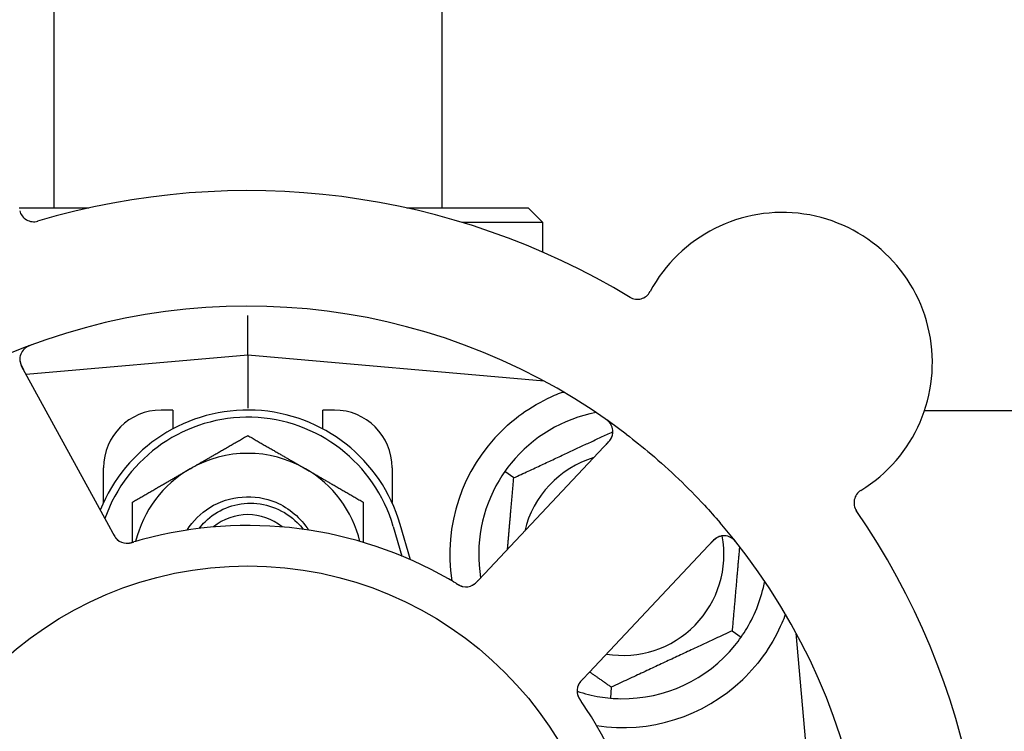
# Model space of a CAD drawing. Header units: inches. Extents: x 24 to 1128, y -69 to 748.
# Tile 26 of 256: x 126.49 to 128.62, y 206.1 to 207.64. Entities that reach past the tile are written whole.
import ezdxf

# ---------------------------------------------------------------- set-up
doc = ezdxf.new("R2010")
doc.units = ezdxf.units.IN
doc.header["$LTSCALE"] = 32
doc.header["$MEASUREMENT"] = 0
doc.layers.add('Dimension (ANSI)', color=7, linetype='Continuous', lineweight=25)
doc.layers.add('Visible (ANSI)', color=7, linetype='Continuous', lineweight=30)
doc.styles.add('Note Text (ANSI)', font='tahoma.ttf')
doc.dimstyles.new('SB Fraction-16 (ANSI)', dxfattribs={"dimscale": 32, "dimtxt": 0.125, "dimasz": 0.098425, "dimexe": 0.125, "dimexo": 0.0625, "dimgap": 0.031496, "dimtad": 0, "dimtih": 1, "dimtoh": 1, "dimdec": 4, "dimrnd": 1e-08, "dimzin": 0, "dimdsep": 46, "dimlunit": 5, "dimtxsty": 'Note Text (ANSI)', "dimcen": 0.09, "dimdle": 0.393701, "dimclrd": 256, "dimclre": 256, "dimclrt": 256, "dimadec": 0, "dimazin": 3, "dimtfac": 0.96, "dimtofl": 0, "dimtmove": 0, "dimatfit": 3, "dimfxl": 1, "dimfrac": 2, "dimtolj": 1, "dimtzin": 12, "dimlwd": -1, "dimlwe": -1, "dimarcsym": 0})

# ---------------------------------------------------------------- blocks, each defined once
blk = doc.blocks.new('*D15')
at = {"layer": 'Defpoints', "color": 0, "transparency": 16777216}
for p in [(152.2904, 475.4837), (60.9568, 155.772), (120.1654, 155.772)]:
    blk.add_point(p, dxfattribs=at)
at = {"layer": 'Dimension (ANSI)', "transparency": 16777216}
for p, q in [((150.2904, 475.4837), (56.9568, 475.4837)), ((60.9568, 472.3341), (60.9568, 338.1609)), ((60.9568, 158.9216), (60.9568, 331.0948)), ((118.1654, 155.772), (56.9568, 155.772))]:
    blk.add_line(p, q, dxfattribs=at)
for points in [[(60.4319, 472.3341), (61.4817, 472.3341), (60.9568, 475.4837)], [(60.4319, 158.9216), (61.4817, 158.9216), (60.9568, 155.772)]]:
    blk.add_solid(points, dxfattribs=at)
at = {"layer": 'Dimension (ANSI)', "transparency": 16777216, "insert": (48.754, 337.153), "char_height": 4, "attachment_point": 1, "style": 'Note Text (ANSI)'}
blk.add_mtext('\\A1;319 11/16', dxfattribs=at)

msp = doc.modelspace()

# ---------------------------------------------------------------- linework, layer by layer
at = {"layer": 'Visible (ANSI)'}
for p, q in [((126.56611, 223.2142), (126.56611, 207.23458)), ((127.40611, 223.2142), (127.40611, 207.23458)), ((126.49062, 207.23458), (126.64173, 207.23458)), ((127.33048, 207.23458), (127.59361, 207.23458)), ((127.59361, 207.23458), (127.62486, 207.20333)), ((127.62486, 207.20333), (127.45008, 207.20333)), ((127.62486, 207.13905), (127.62486, 207.20333)), ((126.98611, 206.91583), (126.98611, 207.00182)), ((126.98611, 206.91583), (126.50615, 206.87384)), ((126.98611, 206.91583), (126.98611, 206.80124)), ((127.62809, 206.85966), (126.98611, 206.91583)), ((126.68481, 206.54728), (126.49618, 206.89206)), ((127.62486, 206.85994), (127.62486, 206.8614)), ((126.82361, 206.79708), (126.79861, 206.79708)), ((126.82361, 206.79708), (126.82361, 206.75624)), ((127.14861, 206.75624), (127.14861, 206.79708)), ((127.17361, 206.79708), (127.14861, 206.79708)), ((128.4518, 206.79617), (130.49517, 206.79617)), ((127.76835, 206.72872), (127.49873, 206.44277)), ((126.67361, 206.59653), (126.67361, 206.67208)), ((127.29861, 206.67208), (127.29861, 206.59653)), ((127.56214, 206.65015), (127.54262, 206.66382)), ((127.33844, 206.473), (127.31611, 206.54958)), ((126.69435, 206.52985), (126.68481, 206.54728)), ((127.30111, 206.5452), (127.31986, 206.48093)), ((127.72537, 206.22908), (127.99499, 206.51502)), ((127.49873, 206.44277), (127.48508, 206.4283)), ((128.03508, 206.319), (128.05459, 206.30533)), ((128.22986, 205.67208), (128.17369, 206.31406)), ((127.71174, 206.21462), (127.72537, 206.22908)), ((127.77345, 206.197), (127.77137, 206.17327))]:
    msp.add_line(p, q, dxfattribs=at)
msp.add_circle((126.98611, 205.67208), 0.7875, dxfattribs=at)
for centre, radius, start, end in [((126.98611, 205.67208), 1.6, 58.81714, 106.5497), ((126.52247, 207.23605), 0.03125, 193.56477, 286.51231), ((128.14378, 206.89986), 0.325, 301.56477, 151.80207), ((127.82981, 207.06819), 0.03125, 238.85452, 331.80207), ((126.98611, 205.67208), 1.35, 52.62287, 112.74397), ((126.5236, 206.90706), 0.03125, 110.53135, 208.68342), ((126.98611, 206.45333), 0.34375, 16.2602, 158.3076), ((126.79861, 206.67208), 0.125, 90, 180), ((127.17361, 206.67208), 0.125, 0, 90), ((127.79861, 206.48458), 0.3125, 100.71622, 140.84193), ((126.98611, 206.45333), 0.32812, 16.2602, 160.60541), ((127.74561, 206.75016), 0.03125, 316.68342, 54.83549), ((127.79861, 206.48458), 0.375, 134.27762, 188.78707), ((126.98611, 206.45333), 0.25, 60, 120), ((127.79861, 206.48458), 0.21875, 106.71618, 166.65066), ((126.98611, 206.45333), 0.25, 120, 166.26096), ((126.98611, 206.45333), 0.25, 13.73904, 60), ((127.79861, 206.48458), 0.3125, 149.15807, 189.35248), ((128.33027, 206.59632), 0.03125, 121.56477, 214.51231), ((126.98611, 206.45333), 0.11727, 50.56429, 129.43571), ((126.98611, 205.67208), 1.6, 346.81714, 34.5497), ((126.98611, 205.67208), 1.35, 340.62287, 40.74397), ((126.98611, 205.67208), 0.875, 60.19111, 105.17573), ((126.72455, 206.53976), 0.03125, 226.67765, 268.13682), ((127.79861, 206.48458), 0.21875, 260.57954, 10.53406), ((128.01772, 206.49358), 0.03125, 38.53135, 136.68342), ((127.79861, 206.48458), 0.3125, 329.15807, 349.28378), ((127.45839, 206.44554), 0.03125, 257.46904, 299.46837), ((127.79861, 206.48458), 0.3125, 269.15807, 320.84193), ((127.79861, 206.48458), 0.375, 261.21293, 313.75453), ((127.7305, 206.18896), 0.03125, 154.67765, 196.13682), ((127.79861, 206.48458), 0.3125, 251.46237, 260.84193), ((126.98611, 205.67208), 0.875, 348.19111, 33.17573)]:
    msp.add_arc(centre, radius, start, end, dxfattribs=at)
for points, knots in [([(126.51926, 206.93879), (126.51867, 206.93857), (126.51809, 206.93835), (126.51652, 206.93776), (126.51552, 206.93737), (126.51368, 206.93661), (126.51283, 206.93624), (126.51067, 206.93525), (126.50936, 206.93459), (126.50713, 206.93335), (126.50617, 206.93276), (126.50457, 206.93168), (126.5039, 206.93119), (126.5026, 206.93016), (126.502, 206.92962), (126.50135, 206.929), (126.50122, 206.92887), (126.5011, 206.92875)], [0, 0, 0, 0, 0.005149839, 0.005149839, 0.013554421, 0.013554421, 0.020527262, 0.020527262, 0.031641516, 0.031641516, 0.041623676, 0.041623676, 0.051235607, 0.051235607, 0.06373445, 0.06373445, 0.067355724, 0.067355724, 0.067355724, 0.067355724]), ([(126.49235, 206.90712), (126.49235, 206.90683), (126.49236, 206.90646), (126.49246, 206.90467), (126.49269, 206.90293), (126.49339, 206.89984), (126.49381, 206.89838), (126.49514, 206.89474), (126.49613, 206.8925), (126.49773, 206.88932), (126.49821, 206.88839), (126.49916, 206.88662), (126.49962, 206.88577), (126.50008, 206.88493)], [0.058736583, 0.058736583, 0.058736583, 0.058736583, 0.064782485, 0.064782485, 0.086145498, 0.086145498, 0.103238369, 0.103238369, 0.1234345, 0.1234345, 0.131598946, 0.131598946, 0.138939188, 0.138939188, 0.138939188, 0.138939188]), ([(127.53681, 206.75306), (127.55195, 206.76783), (127.5689, 206.78175), (127.60791, 206.80852), (127.63032, 206.82042), (127.65605, 206.83147), (127.66176, 206.83377), (127.66751, 206.83591)], [0.55181372, 0.55181372, 0.55181372, 0.55181372, 0.71000954, 0.71000954, 0.90366002, 0.90366002, 0.95550669, 0.95550669, 0.95550669, 0.95550669]), ([(127.77293, 206.76534), (127.77278, 206.76558), (127.7726, 206.76589), (127.77196, 206.76691), (127.77142, 206.76768), (127.77013, 206.76933), (127.7693, 206.77028), (127.76776, 206.77185), (127.76725, 206.77233), (127.76596, 206.77353), (127.76513, 206.77425), (127.76333, 206.77574), (127.76233, 206.77651), (127.76076, 206.77768), (127.76016, 206.77811), (127.75897, 206.77896), (127.75839, 206.77936), (127.7578, 206.77977)], [0.051298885, 0.051298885, 0.051298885, 0.051298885, 0.057269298, 0.057269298, 0.069785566, 0.069785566, 0.083632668, 0.083632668, 0.089458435, 0.089458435, 0.09782017, 0.09782017, 0.107290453, 0.107290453, 0.113094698, 0.113094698, 0.118968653, 0.118968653, 0.118968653, 0.118968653]), ([(127.76278, 206.72282), (127.76343, 206.7235), (127.76408, 206.7242), (127.76659, 206.7269), (127.76838, 206.72895), (127.77114, 206.73258), (127.77222, 206.7342), (127.7738, 206.73697), (127.77442, 206.73828), (127.77526, 206.7404), (127.77553, 206.74121), (127.77579, 206.74207), (127.77584, 206.74225), (127.77589, 206.74241)], [0, 0, 0, 0, 0.007248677, 0.007248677, 0.028564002, 0.028564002, 0.04748221, 0.04748221, 0.065361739, 0.065361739, 0.076705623, 0.076705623, 0.079955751, 0.079955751, 0.079955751, 0.079955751]), ([(127.80564, 206.74486), (127.82386, 206.73095), (127.84161, 206.71665), (127.87948, 206.68455), (127.89967, 206.66638), (127.93859, 206.62915), (127.9571, 206.61035), (127.98655, 206.57867), (127.99784, 206.56605), (128.00891, 206.55319)], [-0.73117336, -0.73117336, -0.73117336, -0.73117336, -0.55242948, -0.55242948, -0.34016147, -0.34016147, -0.13232742, -0.13232742, 0, 0, 0, 0]), ([(126.85448, 206.53691), (126.86702, 206.5567), (126.88385, 206.57377), (126.90378, 206.58613), (126.94603, 206.61232), (127.00108, 206.61661), (127.04688, 206.59728), (127.07594, 206.58501), (127.10078, 206.56343), (127.11779, 206.5369)], [6.8488771, 6.8488771, 6.8488771, 6.8488771, 7.2990044, 7.2990044, 7.2990044, 8.2534333, 8.2534333, 8.2534333, 8.8590861, 8.8590861, 8.8590861, 8.8590861]), ([(126.88091, 206.54073), (126.88482, 206.54587), (126.8891, 206.55073), (126.90658, 206.56797), (126.92181, 206.578), (126.95552, 206.5918), (126.97371, 206.59534), (127.01073, 206.5953), (127.02919, 206.59161), (127.06396, 206.57729), (127.07989, 206.56669), (127.09797, 206.54878), (127.10227, 206.54391), (127.10623, 206.53879)], [-1.06231766, -1.06231766, -1.06231766, -1.06231766, -1.01273267, -1.01273267, -0.87465824, -0.87465824, -0.73438222, -0.73438222, -0.59190522, -0.59190522, -0.44722789, -0.44722789, -0.39760805, -0.39760805, -0.39760805, -0.39760805]), ([(126.69435, 206.52984), (126.69461, 206.52938), (126.69486, 206.52891), (126.69536, 206.52801), (126.6956, 206.52757), (126.69616, 206.52657), (126.69647, 206.52603), (126.69758, 206.5241), (126.69834, 206.52289), (126.6996, 206.52104), (126.70018, 206.52025), (126.7013, 206.5189), (126.70182, 206.51833), (126.7027, 206.51741), (126.70311, 206.51702), (126.70335, 206.5168), (126.70338, 206.51677), (126.70338, 206.51677), (126.70338, 206.51677), (126.70338, 206.51677)], [0, 0, 0, 0, 0.004355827, 0.004355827, 0.008687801, 0.008687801, 0.014307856, 0.014307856, 0.029588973, 0.029588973, 0.043844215, 0.043844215, 0.054171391, 0.054171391, 0.061954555, 0.061954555, 0.063871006, 0.063871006, 0.063878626, 0.063878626, 0.063878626, 0.063878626]), ([(126.69437, 206.52981), (126.69452, 206.52955), (126.69466, 206.52929), (126.69545, 206.52785), (126.69611, 206.52665), (126.69757, 206.52417), (126.69838, 206.52288), (126.69993, 206.52067), (126.70068, 206.5197), (126.70216, 206.51798), (126.70293, 206.51721), (126.7036, 206.51658), (126.70369, 206.51649), (126.70378, 206.51641)], [0, 0, 0, 0, 0.002309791, 0.002309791, 0.012623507, 0.012623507, 0.024338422, 0.024338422, 0.035397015, 0.035397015, 0.047442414, 0.047442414, 0.049661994, 0.049661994, 0.049661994, 0.049661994]), ([(126.72278, 206.50856), (126.72301, 206.50855), (126.72331, 206.50854), (126.72419, 206.50853), (126.72483, 206.50854), (126.72617, 206.50862), (126.72688, 206.50868), (126.72828, 206.50886), (126.72896, 206.50897), (126.73061, 206.50927), (126.73162, 206.50948), (126.7331, 206.50983), (126.73355, 206.50994), (126.73516, 206.51036), (126.73636, 206.51069), (126.73791, 206.51114), (126.7383, 206.51125), (126.73885, 206.51141), (126.73902, 206.51146), (126.73919, 206.51151)], [0.044252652, 0.044252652, 0.044252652, 0.044252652, 0.050671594, 0.050671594, 0.061250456, 0.061250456, 0.071050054, 0.071050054, 0.078610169, 0.078610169, 0.087196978, 0.087196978, 0.090753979, 0.090753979, 0.100050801, 0.100050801, 0.10314767, 0.10314767, 0.10451733, 0.10451733, 0.10451733, 0.10451733]), ([(126.72315, 206.50854), (126.72315, 206.50854), (126.72318, 206.50854), (126.72332, 206.50853), (126.72346, 206.50853), (126.72391, 206.50852), (126.72427, 206.50852), (126.7255, 206.50854), (126.72644, 206.5086), (126.72843, 206.50884), (126.72946, 206.50901), (126.73186, 206.5095), (126.73327, 206.50984), (126.736, 206.51058), (126.73733, 206.51097), (126.73882, 206.51141), (126.739, 206.51146), (126.73919, 206.51151)], [0.030853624, 0.030853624, 0.030853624, 0.030853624, 0.032941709, 0.032941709, 0.03638518, 0.03638518, 0.042347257, 0.042347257, 0.055267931, 0.055267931, 0.065838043, 0.065838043, 0.077516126, 0.077516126, 0.087897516, 0.087897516, 0.089364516, 0.089364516, 0.089364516, 0.089364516]), ([(128.00813, 206.52332), (128.00785, 206.52323), (128.0075, 206.5231), (128.00583, 206.52245), (128.00424, 206.5217), (128.00152, 206.52008), (128.00027, 206.51922), (127.99722, 206.51684), (127.99539, 206.5152), (127.99285, 206.5127), (127.99212, 206.51195), (127.99073, 206.51051), (127.99007, 206.50981), (127.98941, 206.50911)], [0.058736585, 0.058736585, 0.058736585, 0.058736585, 0.064782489, 0.064782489, 0.086145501, 0.086145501, 0.103238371, 0.103238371, 0.123434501, 0.123434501, 0.131598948, 0.131598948, 0.13893919, 0.13893919, 0.13893919, 0.13893919]), ([(128.04656, 206.50751), (128.04617, 206.508), (128.04579, 206.50849), (128.04474, 206.5098), (128.04406, 206.51063), (128.04276, 206.51215), (128.04215, 206.51284), (128.04054, 206.51458), (128.03951, 206.51563), (128.03764, 206.51736), (128.03678, 206.5181), (128.03526, 206.51929), (128.03459, 206.51977), (128.0332, 206.52069), (128.03251, 206.52109), (128.03172, 206.52152), (128.03155, 206.5216), (128.0314, 206.52168)], [0, 0, 0, 0, 0.005149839, 0.005149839, 0.013554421, 0.013554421, 0.020527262, 0.020527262, 0.031641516, 0.031641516, 0.041623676, 0.041623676, 0.051235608, 0.051235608, 0.063734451, 0.063734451, 0.067355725, 0.067355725, 0.067355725, 0.067355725]), ([(127.43703, 206.42194), (127.43663, 206.42218), (127.43619, 206.42245), (127.43572, 206.42273), (127.43151, 206.42524), (127.42574, 206.42863), (127.42108, 206.4313)], [0.48080563, 0.48080563, 0.48080563, 0.48080563, 0.5329828, 0.5329828, 0.5329828, 1, 1, 1, 1]), ([(127.43707, 206.42192), (127.43732, 206.42176), (127.43758, 206.42161), (127.43828, 206.42119), (127.43871, 206.42093), (127.44008, 206.42013), (127.44103, 206.41958), (127.44302, 206.41848), (127.44409, 206.41793), (127.44622, 206.4169), (127.44725, 206.41646), (127.44931, 206.41567), (127.45027, 206.41538), (127.45147, 206.41507), (127.45181, 206.41499), (127.45206, 206.41494)], [0.001596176, 0.001596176, 0.001596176, 0.001596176, 0.00393777, 0.00393777, 0.007842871, 0.007842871, 0.016055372, 0.016055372, 0.025513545, 0.025513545, 0.037191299, 0.037191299, 0.054193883, 0.054193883, 0.061558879, 0.061558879, 0.061558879, 0.061558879]), ([(127.43707, 206.42192), (127.43754, 206.42164), (127.438, 206.42135), (127.43894, 206.42079), (127.43941, 206.42052), (127.44097, 206.4196), (127.44208, 206.41897), (127.44391, 206.41799), (127.44467, 206.4176), (127.44642, 206.41677), (127.44736, 206.41638), (127.44905, 206.41575), (127.44982, 206.4155), (127.45106, 206.41516), (127.45158, 206.41504), (127.45189, 206.41497), (127.45193, 206.41496), (127.45195, 206.41496), (127.45195, 206.41496), (127.45195, 206.41496)], [0, 0, 0, 0, 0.004180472, 0.004180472, 0.008305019, 0.008305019, 0.018114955, 0.018114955, 0.025612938, 0.025612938, 0.036850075, 0.036850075, 0.047489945, 0.047489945, 0.056089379, 0.056089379, 0.05828692, 0.05828692, 0.058652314, 0.058652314, 0.058652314, 0.058652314]), ([(127.47263, 206.41772), (127.47271, 206.41777), (127.4728, 206.41781), (127.47307, 206.41796), (127.47327, 206.41807), (127.47414, 206.41857), (127.47493, 206.41907), (127.47678, 206.42037), (127.47791, 206.42126), (127.48009, 206.4232), (127.48118, 206.42425), (127.48271, 206.42581), (127.48319, 206.4263), (127.48389, 206.42704), (127.48413, 206.42729), (127.4846, 206.42778), (127.48482, 206.42802), (127.48505, 206.42827)], [0.038929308, 0.038929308, 0.038929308, 0.038929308, 0.040726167, 0.040726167, 0.043941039, 0.043941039, 0.054249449, 0.054249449, 0.066768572, 0.066768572, 0.07820649, 0.07820649, 0.083402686, 0.083402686, 0.086046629, 0.086046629, 0.08863019, 0.08863019, 0.08863019, 0.08863019]), ([(127.47335, 206.4181), (127.47335, 206.4181), (127.47336, 206.4181), (127.47342, 206.41814), (127.47362, 206.41825), (127.47421, 206.41859), (127.47468, 206.41887), (127.4757, 206.41954), (127.47624, 206.41992), (127.47693, 206.42044), (127.4771, 206.42057), (127.47834, 206.42156), (127.47971, 206.42278), (127.4818, 206.42486), (127.48241, 206.42549), (127.48336, 206.42648), (127.48369, 206.42683), (127.48436, 206.42753), (127.48471, 206.4279), (127.48505, 206.42827)], [0.028019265, 0.028019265, 0.028019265, 0.028019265, 0.028672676, 0.028672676, 0.033062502, 0.033062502, 0.040781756, 0.040781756, 0.051074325, 0.051074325, 0.054504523, 0.054504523, 0.075062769, 0.075062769, 0.083066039, 0.083066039, 0.087153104, 0.087153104, 0.091266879, 0.091266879, 0.091266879, 0.091266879]), ([(128.15049, 206.35516), (128.14808, 206.34855), (128.14548, 206.34192), (128.13419, 206.31582), (128.12248, 206.29378), (128.09349, 206.25152), (128.07628, 206.23126), (128.05795, 206.21371)], [1.38940877, 1.38940877, 1.38940877, 1.38940877, 1.45134152, 1.45134152, 1.64787025, 1.64787025, 1.84130789, 1.84130789, 1.84130789, 1.84130789]), ([(127.71171, 206.21459), (127.7115, 206.21437), (127.7113, 206.21415), (127.71018, 206.21296), (127.70924, 206.21195), (127.70734, 206.2098), (127.70636, 206.20863), (127.70473, 206.20648), (127.70405, 206.20547), (127.70287, 206.20353), (127.70237, 206.20256), (127.70198, 206.20173), (127.70192, 206.20161), (127.70188, 206.2015)], [0, 0, 0, 0, 0.002309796, 0.002309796, 0.012623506, 0.012623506, 0.024338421, 0.024338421, 0.035397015, 0.035397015, 0.047442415, 0.047442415, 0.049661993, 0.049661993, 0.049661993, 0.049661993]), ([(127.71174, 206.21462), (127.71138, 206.21423), (127.71101, 206.21385), (127.7103, 206.21309), (127.70996, 206.21272), (127.70919, 206.21189), (127.70876, 206.21143), (127.70727, 206.20977), (127.70635, 206.20868), (127.70498, 206.20691), (127.70442, 206.20611), (127.70348, 206.20462), (127.70309, 206.20396), (127.70249, 206.20283), (127.70225, 206.20232), (127.70211, 206.20203), (127.70209, 206.20199), (127.70209, 206.20199), (127.70209, 206.20199), (127.70209, 206.20199)], [0, 0, 0, 0, 0.004355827, 0.004355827, 0.0086878, 0.0086878, 0.014307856, 0.014307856, 0.029588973, 0.029588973, 0.043844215, 0.043844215, 0.05417139, 0.05417139, 0.061954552, 0.061954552, 0.063871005, 0.063871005, 0.063878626, 0.063878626, 0.063878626, 0.063878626]), ([(127.70028, 206.18101), (127.70034, 206.18078), (127.70042, 206.18049), (127.70069, 206.17965), (127.7009, 206.17905), (127.70139, 206.1778), (127.70166, 206.17715), (127.70227, 206.17587), (127.70258, 206.17525), (127.70337, 206.17378), (127.70389, 206.17288), (127.70468, 206.17158), (127.70492, 206.17119), (127.70581, 206.16979), (127.7065, 206.16875), (127.70741, 206.16741), (127.70763, 206.16708), (127.70796, 206.1666), (127.70806, 206.16646), (127.70816, 206.16631)], [0.044252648, 0.044252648, 0.044252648, 0.044252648, 0.050671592, 0.050671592, 0.061250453, 0.061250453, 0.071050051, 0.071050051, 0.078610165, 0.078610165, 0.087196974, 0.087196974, 0.090753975, 0.090753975, 0.100050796, 0.100050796, 0.103147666, 0.103147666, 0.104517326, 0.104517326, 0.104517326, 0.104517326]), ([(127.70037, 206.18064), (127.70037, 206.18064), (127.70038, 206.18061), (127.70042, 206.18048), (127.70046, 206.18035), (127.70059, 206.17992), (127.7007, 206.17957), (127.7011, 206.17841), (127.70145, 206.17754), (127.70229, 206.17572), (127.70277, 206.17479), (127.70398, 206.17266), (127.70474, 206.17142), (127.70628, 206.16906), (127.70707, 206.16791), (127.70794, 206.16663), (127.70805, 206.16647), (127.70816, 206.16631)], [0.030853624, 0.030853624, 0.030853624, 0.030853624, 0.032941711, 0.032941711, 0.036385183, 0.036385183, 0.042347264, 0.042347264, 0.055267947, 0.055267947, 0.065838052, 0.065838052, 0.077516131, 0.077516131, 0.087897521, 0.087897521, 0.089364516, 0.089364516, 0.089364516, 0.089364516])]:
    msp.add_open_spline(points, degree=3, knots=knots, dxfattribs=at)
for points, weights in [([(127.66751, 206.83591), (127.66907, 206.83578), (127.67064, 206.83565)], [0.999914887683, 0.9999148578, 0.999914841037]), ([(126.86111, 206.66983), (126.91912, 206.70333), (126.98611, 206.742)], [1, 1.0379548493, 1]), ([(126.98611, 206.742), (127.0531, 206.70333), (127.11111, 206.66983)], [1, 1.0379548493, 1]), ([(127.56214, 206.65015), (127.67377, 206.70221), (127.77686, 206.75028)], [1.04422863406, 1.17902301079, 1.08886732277]), ([(126.73611, 206.59766), (126.8031, 206.63634), (126.86111, 206.66983)], [1, 1.0379548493, 1]), ([(127.11111, 206.66983), (127.16912, 206.63634), (127.23611, 206.59766)], [1, 1.0379548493, 1]), ([(127.54863, 206.49569), (127.5549, 206.56741), (127.56214, 206.65015)], [1.12448377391, 1.13145726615, 1.04422863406]), ([(126.73611, 206.51063), (126.73611, 206.55158), (126.73611, 206.59766)], [1.01840499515, 1.02227336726, 1]), ([(127.23611, 206.59766), (127.23611, 206.55156), (127.23611, 206.5106)], [1, 1.02228011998, 1.01840264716]), ([(128.05107, 206.50175), (128.0436, 206.41639), (128.03508, 206.319)], [1.11819795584, 1.14843950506, 1.04422863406]), ([(128.03508, 206.319), (127.90426, 206.258), (127.77345, 206.197)], [1.04422863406, 1.20577136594, 1.04422863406]), ([(127.77345, 206.197), (127.74884, 206.21423), (127.72627, 206.23003)], [1.04422863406, 1.07418802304, 1.09303499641])]:
    msp.add_rational_spline(points, weights, degree=2, dxfattribs=at)
for points in [[(127.55629, 206.68191), (127.55173, 206.6763), (127.547, 206.67006), (127.54262, 206.66382)], [(127.54262, 206.66382), (127.53826, 206.65757), (127.53401, 206.65099), (127.5303, 206.64479)], [(126.75705, 206.51656), (126.75128, 206.515), (126.74392, 206.5129), (126.73918, 206.51151)], [(128.05459, 206.30533), (128.05896, 206.31158), (128.06321, 206.31816), (128.06692, 206.32437)], [(128.04092, 206.28724), (128.04549, 206.29285), (128.05022, 206.29909), (128.05459, 206.30533)], [(127.71848, 206.15088), (127.71521, 206.15589), (127.71094, 206.16224), (127.70815, 206.16632)], [(127.74887, 206.17606), (127.75601, 206.17491), (127.76378, 206.17394), (127.77137, 206.17327)], [(127.77137, 206.17327), (127.77897, 206.17261), (127.78679, 206.17222), (127.79402, 206.17211)]]:
    msp.add_open_spline(points, degree=3, dxfattribs=at)

# ---------------------------------------------------------------- dimensions: what is measured, and where the dimension line sits
at = {"layer": 'Dimension (ANSI)'}
dim = msp.add_linear_dim(base=(60.95681, 155.77197), p1=(152.29037, 475.48367), p2=(120.16537, 155.77197), angle=270, dimstyle='SB Fraction-16 (ANSI)', override={"dimgap": 0.031496, "dimdec": 4, "dimtol": 0, "dimlim": 0, "dimtp": 0, "dimtm": 0, "dimtdec": 2, "dimatfit": 1}, dxfattribs=at)
dim.commit()
dim.dimension.update_dxf_attribs({"geometry": '*D15', "text_midpoint": (60.95681, 334.62782), "dimtype": 160})

doc.saveas('drawing.dxf')
